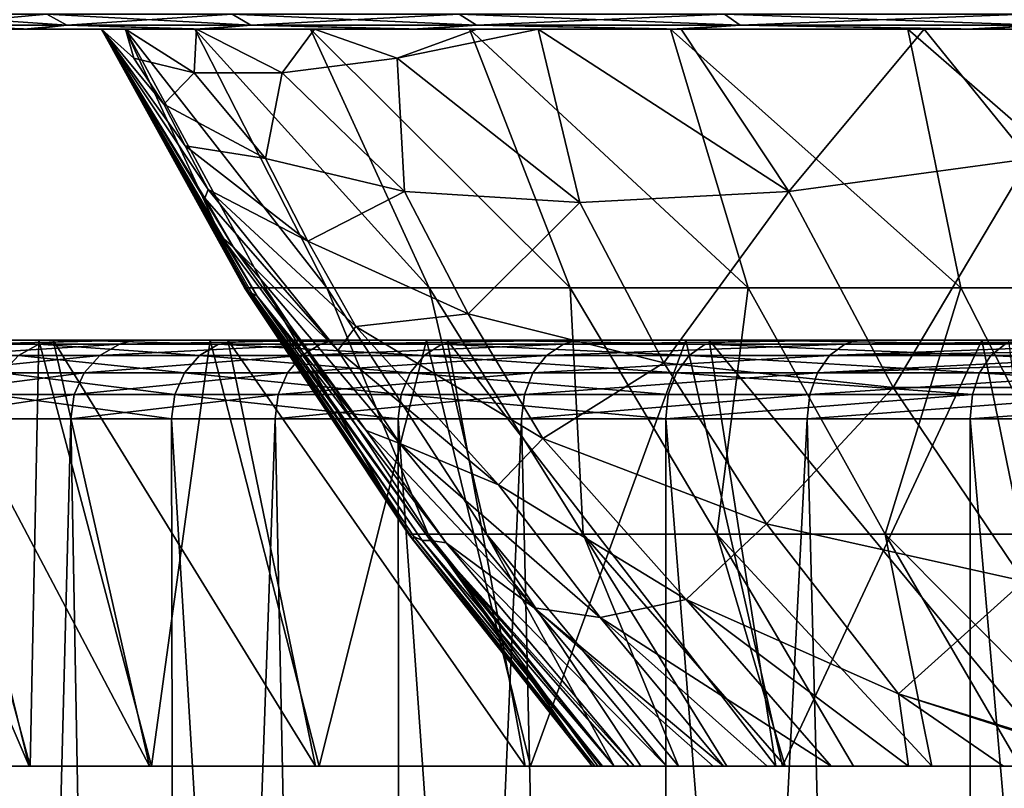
# Model space of a CAD drawing. Header units: metres. Extents: x -136 to 36, y -255 to -20.
# Tile 41 of 60: x -21.1 to -14.78, y -60.38 to -55.44. Entities that reach past the tile are written whole.
import ezdxf

# ---------------------------------------------------------------- set-up
doc = ezdxf.new("R2010")
doc.units = ezdxf.units.M
doc.layers.add('solid_11422034', color=7, linetype='CONTINUOUS')

msp = doc.modelspace()

# ---------------------------------------------------------------- linework, layer by layer
at = {"layer": 'solid_11422034'}
for points in [[(-20.929836, -55.404415, -9.02825), (-21.702782, -55.475529, -6.497386), (-21.836432, -55.404415, -6.537398)], [(-21.836432, -55.404415, 6.537398), (-21.702782, -55.475529, 6.497386), (-20.801735, -55.475529, 8.972993)], [(-21.836432, -55.404415, 6.537398), (-20.801735, -55.475529, 8.972993), (-20.929836, -55.404415, 9.02825)], [(-20.929836, -55.404415, -9.02825), (-20.801735, -55.475529, -8.972993), (-21.702782, -55.475529, -6.497386)], [(-19.7402, -55.404415, -11.39701), (-20.801735, -55.475529, -8.972993), (-20.929836, -55.404415, -9.02825)], [(-20.929836, -55.404415, 9.02825), (-20.801735, -55.475529, 8.972993), (-19.619379, -55.475529, 11.327254)], [(-20.929836, -55.404415, 9.02825), (-19.619379, -55.475529, 11.327254), (-19.7402, -55.404415, 11.39701)], [(-19.7402, -55.404415, -11.39701), (-19.619379, -55.475529, -11.327254), (-20.801735, -55.475529, -8.972993)], [(-18.283611, -55.404415, -13.611645), (-19.619379, -55.475529, -11.327254), (-19.7402, -55.404415, -11.39701)], [(-19.7402, -55.404415, 11.39701), (-19.619379, -55.475529, 11.327254), (-18.171707, -55.475529, 13.528335)], [(-19.7402, -55.404415, 11.39701), (-18.171707, -55.475529, 13.528335), (-18.283611, -55.404415, 13.611645)], [(-18.283611, -55.404415, -13.611645), (-18.171707, -55.475529, -13.528335), (-19.619379, -55.475529, -11.327254)], [(-16.579769, -55.404415, -15.642205), (-18.171707, -55.475529, -13.528335), (-18.283611, -55.404415, -13.611645)], [(-18.283611, -55.404415, 13.611645), (-18.171707, -55.475529, 13.528335), (-16.478292, -55.475529, 15.546467)], [(-18.283611, -55.404415, 13.611645), (-16.478292, -55.475529, 15.546467), (-16.579769, -55.404415, 15.642205)], [(-16.579769, -55.404415, -15.642205), (-16.478292, -55.475529, -15.546467), (-18.171707, -55.475529, -13.528335)], [(-14.651713, -55.404415, -17.461231), (-16.478292, -55.475529, -15.546467), (-16.579769, -55.404415, -15.642205)], [(-16.579769, -55.404415, 15.642205), (-16.478292, -55.475529, 15.546467), (-14.562037, -55.475529, 17.354361)], [(-16.579769, -55.404415, 15.642205), (-14.562037, -55.475529, 17.354361), (-14.651713, -55.404415, 17.461231)], [(-14.651713, -55.404415, -17.461231), (-14.562037, -55.475529, -17.354361), (-16.478292, -55.475529, -15.546467)], [(-21.077528, -55.5, -7.872716), (-21.872227, -55.5, -5.275453), (-21.702782, -55.475529, -6.497386)], [(-21.077528, -55.5, -7.872716), (-21.834471, -55.5, 5.430243), (-21.872227, -55.5, -5.275453)], [(-21.834471, -55.5, 5.430243), (-21.024879, -55.5, 8.012278), (-21.702782, -55.475529, 6.497386)], [(-21.077528, -55.5, -7.872716), (-21.024879, -55.5, 8.012278), (-21.834471, -55.5, 5.430243)], [(-21.077528, -55.5, -7.872716), (-21.702782, -55.475529, -6.497386), (-20.801735, -55.475529, -8.972993)], [(-21.024879, -55.5, 8.012278), (-20.801735, -55.475529, 8.972993), (-21.702782, -55.475529, 6.497386)], [(-19.976477, -55.5, -10.350932), (-21.077528, -55.5, -7.872716), (-20.801735, -55.475529, -8.972993)], [(-20.579073, -55.5), (-21.024879, -55.5, 8.012278), (-21.077528, -55.5, -7.872716)], [(-20.579073, -55.5), (-21.077528, -55.5, -7.872716), (-19.976477, -55.5, -10.350932)], [(-21.024879, -55.5, 8.012278), (-19.912868, -55.5, 10.473245), (-20.801735, -55.475529, 8.972993)], [(-19.968769, -55.5, 4.97274), (-19.912868, -55.5, 10.473245), (-21.024879, -55.5, 8.012278)], [(-20.424582, -55.5, 2.514054), (-21.024879, -55.5, 8.012278), (-20.579073, -55.5)], [(-20.424582, -55.5, 2.514054), (-19.968769, -55.5, 4.97274), (-21.024879, -55.5, 8.012278)], [(-19.976477, -55.5, -10.350932), (-20.801735, -55.475529, -8.972993), (-19.619379, -55.475529, -11.327254)], [(-19.912868, -55.5, 10.473245), (-19.619379, -55.475529, 11.327254), (-20.801735, -55.475529, 8.972993)], [(-20.427151, -55.5, -2.491962), (-20.579073, -55.5), (-19.976477, -55.5, -10.350932)], [(-19.661806, -57.162304), (-20.579073, -55.5), (-20.427151, -55.5, -2.491962)], [(-20.371866, -55.686626, 2.148636), (-20.424582, -55.5, 2.514054), (-20.579073, -55.5)], [(-19.648335, -57.182198, 0.233112), (-20.579073, -55.5), (-19.661806, -57.162304)], [(-19.894205, -56.530579, 2.342183), (-20.579073, -55.5), (-19.914946, -56.586826, 1.839983)], [(-19.733898, -56.898586, 1.839727), (-19.914946, -56.586826, 1.839983), (-20.579073, -55.5)], [(-20.043005, -56.250771, 2.406154), (-20.579073, -55.5), (-19.894205, -56.530579, 2.342183)], [(-19.809183, -56.836121, 1.364403), (-19.733898, -56.898586, 1.839727), (-20.579073, -55.5)], [(-19.580765, -57.216938, 1.368669), (-19.809183, -56.836121, 1.364403), (-20.579073, -55.5)], [(-19.613375, -57.198009, 1.024048), (-19.580765, -57.216938, 1.368669), (-20.579073, -55.5)], [(-19.629866, -57.192204, 0.735129), (-19.613375, -57.198009, 1.024048), (-20.579073, -55.5)], [(-19.648769, -57.174446, 0.471682), (-19.629866, -57.192204, 0.735129), (-20.579073, -55.5)], [(-19.648335, -57.182198, 0.233112), (-19.648769, -57.174446, 0.471682), (-20.579073, -55.5)], [(-20.178473, -55.982887, 2.484842), (-20.579073, -55.5), (-20.043005, -56.250771, 2.406154)], [(-20.371866, -55.686626, 2.148636), (-20.579073, -55.5), (-20.178473, -55.982887, 2.484842)], [(-19.980534, -55.5, -4.925557), (-20.427151, -55.5, -2.491962), (-19.976477, -55.5, -10.350932)], [(-19.131819, -57.162304, -4.534325), (-20.427151, -55.5, -2.491962), (-19.980534, -55.5, -4.925557)], [(-19.52886, -57.162304, -2.282596), (-20.427151, -55.5, -2.491962), (-19.131819, -57.162304, -4.534325)], [(-19.661806, -57.162304), (-20.427151, -55.5, -2.491962), (-19.52886, -57.162304, -2.282596)], [(-19.983877, -55.780449, 4.278204), (-19.968769, -55.5, 4.97274), (-20.424582, -55.5, 2.514054)], [(-19.983877, -55.780449, 4.278204), (-20.424582, -55.5, 2.514054), (-20.371866, -55.686626, 2.148636)], [(-19.41855, -55.780632, 6.369807), (-19.968769, -55.5, 4.97274), (-19.983877, -55.780449, 4.278204)], [(-19.236591, -55.5, -7.308849), (-19.980534, -55.5, -4.925557), (-19.976477, -55.5, -10.350932)], [(-18.476053, -57.162304, -6.724734), (-19.980534, -55.5, -4.925557), (-19.236591, -55.5, -7.308849)], [(-19.131819, -57.162304, -4.534325), (-19.980534, -55.5, -4.925557), (-18.476053, -57.162304, -6.724734)], [(-18.585251, -55.5, -12.682071), (-19.976477, -55.5, -10.350932), (-19.619379, -55.475529, -11.327254)], [(-19.236591, -55.5, -7.308849), (-19.976477, -55.5, -10.350932), (-18.585251, -55.5, -12.682071)], [(-19.968769, -55.5, 4.97274), (-19.211935, -55.5, 7.375055), (-19.912868, -55.5, 10.473245)], [(-19.41855, -55.780632, 6.369807), (-19.211935, -55.5, 7.375055), (-19.968769, -55.5, 4.97274)], [(-19.912868, -55.5, 10.473245), (-18.513052, -55.5, 12.787144), (-19.619379, -55.475529, 11.327254)], [(-19.211935, -55.5, 7.375055), (-18.513052, -55.5, 12.787144), (-19.912868, -55.5, 10.473245)], [(-18.585251, -55.5, -12.682071), (-19.619379, -55.475529, -11.327254), (-18.171707, -55.475529, -13.528335)], [(-18.513052, -55.5, 12.787144), (-18.171707, -55.475529, 13.528335), (-19.619379, -55.475529, 11.327254)], [(-18.680901, -55.687176, 8.404884), (-19.211935, -55.5, 7.375055), (-19.41855, -55.780632, 6.369807)], [(-18.216019, -55.5, -9.572945), (-19.236591, -55.5, -7.308849), (-18.585251, -55.5, -12.682071)], [(-17.570431, -57.162304, -8.824203), (-19.236591, -55.5, -7.308849), (-18.216019, -55.5, -9.572945)], [(-18.476053, -57.162304, -6.724734), (-19.236591, -55.5, -7.308849), (-17.570431, -57.162304, -8.824203)], [(-19.211935, -55.5, 7.375055), (-18.169781, -55.5, 9.660187), (-18.513052, -55.5, 12.787144)], [(-18.680901, -55.687176, 8.404884), (-18.169781, -55.5, 9.660187), (-19.211935, -55.5, 7.375055)], [(-18.680901, -55.687176, 8.404884), (-17.775484, -55.5, 10.368089), (-18.169781, -55.5, 9.660187)], [(-18.680901, -55.687176, 8.404884), (-17.508793, -56.614761, 9.633141), (-17.775484, -55.5, 10.368089)], [(-16.919704, -55.5, -14.829908), (-18.585251, -55.5, -12.682071), (-18.171707, -55.475529, -13.528335)], [(-18.216019, -55.5, -9.572945), (-18.585251, -55.5, -12.682071), (-16.919704, -55.5, -14.829908)], [(-18.513052, -55.5, 12.787144), (-16.839775, -55.5, 14.920871), (-18.171707, -55.475529, 13.528335)], [(-16.858263, -55.5, 11.802545), (-16.839775, -55.5, 14.920871), (-18.513052, -55.5, 12.787144)], [(-17.775484, -55.5, 10.368089), (-16.858263, -55.5, 11.802545), (-18.513052, -55.5, 12.787144)], [(-18.169781, -55.5, 9.660187), (-17.775484, -55.5, 10.368089), (-18.513052, -55.5, 12.787144)], [(-16.926245, -55.5, -11.703994), (-18.216019, -55.5, -9.572945), (-16.919704, -55.5, -14.829908)], [(-16.427198, -57.162304, -10.804339), (-18.216019, -55.5, -9.572945), (-16.926245, -55.5, -11.703994)], [(-17.570431, -57.162304, -8.824203), (-18.216019, -55.5, -9.572945), (-16.427198, -57.162304, -10.804339)], [(-16.919704, -55.5, -14.829908), (-18.171707, -55.475529, -13.528335), (-16.478292, -55.475529, -15.546467)], [(-16.839775, -55.5, 14.920871), (-16.478292, -55.475529, 15.546467), (-18.171707, -55.475529, 13.528335)], [(-16.166454, -56.544399, 11.815175), (-16.858263, -55.5, 11.802545), (-17.775484, -55.5, 10.368089)], [(-16.166454, -56.544399, 11.815175), (-17.775484, -55.5, 10.368089), (-17.508793, -56.614761, 9.633141)], [(-15.402039, -55.5, -13.648425), (-16.926245, -55.5, -11.703994), (-16.919704, -55.5, -14.829908)], [(-15.061817, -57.162304, -12.638366), (-16.926245, -55.5, -11.703994), (-15.402039, -55.5, -13.648425)], [(-16.427198, -57.162304, -10.804339), (-16.926245, -55.5, -11.703994), (-15.061817, -57.162304, -12.638366)], [(-15.024179, -55.5, -16.74921), (-16.919704, -55.5, -14.829908), (-16.478292, -55.475529, -15.546467)], [(-15.402039, -55.5, -13.648425), (-16.919704, -55.5, -14.829908), (-15.024179, -55.5, -16.74921)], [(-16.858263, -55.5, 11.802545), (-15.297401, -55.5, 13.766207), (-16.839775, -55.5, 14.920871)], [(-16.166454, -56.544399, 11.815175), (-15.297401, -55.5, 13.766207), (-16.858263, -55.5, 11.802545)], [(-16.839775, -55.5, 14.920871), (-14.934361, -55.5, 16.829121), (-16.478292, -55.475529, 15.546467)], [(-15.297401, -55.5, 13.766207), (-14.934361, -55.5, 16.829121), (-16.839775, -55.5, 14.920871)], [(-15.024179, -55.5, -16.74921), (-16.478292, -55.475529, -15.546467), (-14.562037, -55.475529, -17.354361)], [(-14.934361, -55.5, 16.829121), (-14.562037, -55.475529, 17.354361), (-16.478292, -55.475529, 15.546467)], [(-14.623391, -56.333538, 13.850512), (-15.297401, -55.5, 13.766207), (-16.166454, -56.544399, 11.815175)], [(-13.654085, -55.5, -15.39667), (-15.402039, -55.5, -13.648425), (-15.024179, -55.5, -16.74921)], [(-13.49275, -57.162304, -14.301479), (-15.402039, -55.5, -13.648425), (-13.654085, -55.5, -15.39667)], [(-15.061817, -57.162304, -12.638366), (-15.402039, -55.5, -13.648425), (-13.49275, -57.162304, -14.301479)], [(-15.297401, -55.5, 13.766207), (-13.500566, -55.5, 15.529847), (-14.934361, -55.5, 16.829121)], [(-14.623391, -56.333538, 13.850512), (-13.500566, -55.5, 15.529847), (-15.297401, -55.5, 13.766207)], [(-12.912607, -55.5, -18.4261), (-15.024179, -55.5, -16.74921), (-14.562037, -55.475529, -17.354361)], [(-13.654085, -55.5, -15.39667), (-15.024179, -55.5, -16.74921), (-12.912607, -55.5, -18.4261)], [(-14.934361, -55.5, 16.829121), (-12.810145, -55.5, 18.497545), (-14.562037, -55.475529, 17.354361)], [(-13.500566, -55.5, 15.529847), (-12.810145, -55.5, 18.497545), (-14.934361, -55.5, 16.829121)], [(-19.983877, -55.780449, 4.278204), (-20.371866, -55.686626, 2.148636), (-20.178473, -55.982887, 2.484842)], [(-18.680901, -55.687176, 8.404884), (-19.41855, -55.780632, 6.369807), (-18.633743, -56.543751, 7.3315)], [(-18.680901, -55.687176, 8.404884), (-18.633743, -56.543751, 7.3315), (-17.508793, -56.614761, 9.633141)], [(-19.983877, -55.780449, 4.278204), (-20.178473, -55.982887, 2.484842), (-19.527334, -56.332253, 4.938831)], [(-19.41855, -55.780632, 6.369807), (-19.983877, -55.780449, 4.278204), (-19.527334, -56.332253, 4.938831)], [(-19.41855, -55.780632, 6.369807), (-19.527334, -56.332253, 4.938831), (-18.633743, -56.543751, 7.3315)], [(-19.527334, -56.332253, 4.938831), (-20.178473, -55.982887, 2.484842), (-20.043005, -56.250771, 2.406154)], [(-19.255337, -56.863178, 4.782103), (-20.043005, -56.250771, 2.406154), (-19.894205, -56.530579, 2.342183)], [(-19.527334, -56.332253, 4.938831), (-20.043005, -56.250771, 2.406154), (-19.255337, -56.863178, 4.782103)], [(-18.633743, -56.543751, 7.3315), (-19.527334, -56.332253, 4.938831), (-19.255337, -56.863178, 4.782103)], [(-14.623391, -56.333538, 13.850512), (-16.166454, -56.544399, 11.815175), (-15.4966, -57.802589, 11.4346)], [(-14.623391, -56.333538, 13.850512), (-15.4966, -57.802589, 11.4346), (-13.830894, -57.803345, 13.400821)], [(-19.894205, -56.530579, 2.342183), (-19.914946, -56.586826, 1.839983), (-19.062292, -57.566128, 3.662549)], [(-18.945448, -57.41124, 4.653298), (-19.894205, -56.530579, 2.342183), (-19.062292, -57.566128, 3.662549)], [(-19.255337, -56.863178, 4.782103), (-19.894205, -56.530579, 2.342183), (-18.945448, -57.41124, 4.653298)], [(-18.633743, -56.543751, 7.3315), (-19.255337, -56.863178, 4.782103), (-18.225952, -57.329536, 7.098022)], [(-17.508793, -56.614761, 9.633141), (-18.633743, -56.543751, 7.3315), (-18.225952, -57.329536, 7.098022)], [(-16.166454, -56.544399, 11.815175), (-17.508793, -56.614761, 9.633141), (-16.967775, -57.64399, 9.324839)], [(-16.166454, -56.544399, 11.815175), (-16.967775, -57.64399, 9.324839), (-15.4966, -57.802589, 11.4346)], [(-19.733898, -56.898586, 1.839727), (-19.062292, -57.566128, 3.662549), (-19.914946, -56.586826, 1.839983)], [(-17.508793, -56.614761, 9.633141), (-18.225952, -57.329536, 7.098022), (-16.967775, -57.64399, 9.324839)], [(-19.809183, -56.836121, 1.364403), (-18.880539, -58.079216, 2.717871), (-19.733898, -56.898586, 1.839727)], [(-19.580765, -57.216938, 1.368669), (-18.880539, -58.079216, 2.717871), (-19.809183, -56.836121, 1.364403)], [(-18.225952, -57.329536, 7.098022), (-19.255337, -56.863178, 4.782103), (-18.945448, -57.41124, 4.653298)], [(-19.733898, -56.898586, 1.839727), (-18.662848, -58.163597, 3.658397), (-19.062292, -57.566128, 3.662549)], [(-18.880539, -58.079216, 2.717871), (-18.662848, -58.163597, 3.658397), (-19.733898, -56.898586, 1.839727)], [(-19.661806, -57.162304), (-19.52886, -57.162304, -2.282596), (-18.608328, -58.746365)], [(-19.648335, -57.182198, 0.233112), (-19.661806, -57.162304), (-18.608328, -58.746365)], [(-19.648769, -57.174446, 0.471682), (-18.573917, -58.761009, 0.939895), (-19.629866, -57.192204, 0.735129)], [(-18.578297, -58.779652, 0.464572), (-18.573917, -58.761009, 0.939895), (-19.648769, -57.174446, 0.471682)], [(-19.648335, -57.182198, 0.233112), (-18.578297, -58.779652, 0.464572), (-19.648769, -57.174446, 0.471682)], [(-19.648335, -57.182198, 0.233112), (-18.608328, -58.746365), (-18.578297, -58.779652, 0.464572)], [(-19.629866, -57.192204, 0.735129), (-18.520914, -58.787048, 1.464276), (-19.613375, -57.198009, 1.024048)], [(-18.573917, -58.761009, 0.939895), (-18.520914, -58.787048, 1.464276), (-19.629866, -57.192204, 0.735129)], [(-19.613375, -57.198009, 1.024048), (-18.467318, -58.785954, 2.038678), (-19.580765, -57.216938, 1.368669)], [(-18.520914, -58.787048, 1.464276), (-18.467318, -58.785954, 2.038678), (-19.613375, -57.198009, 1.024048)], [(-19.52886, -57.162304, -2.282596), (-18.482506, -58.746365, -2.160295), (-18.608328, -58.746365)], [(-19.52886, -57.162304, -2.282596), (-19.131819, -57.162304, -4.534325), (-18.482506, -58.746365, -2.160295)], [(-19.131819, -57.162304, -4.534325), (-18.106739, -58.746365, -4.291376), (-18.482506, -58.746365, -2.160295)], [(-19.131819, -57.162304, -4.534325), (-18.476053, -57.162304, -6.724734), (-18.106739, -58.746365, -4.291376)], [(-18.476053, -57.162304, -6.724734), (-17.486109, -58.746365, -6.364423), (-18.106739, -58.746365, -4.291376)], [(-18.476053, -57.162304, -6.724734), (-17.570431, -57.162304, -8.824203), (-17.486109, -58.746365, -6.364423)], [(-17.570431, -57.162304, -8.824203), (-16.629009, -58.746365, -8.351402), (-17.486109, -58.746365, -6.364423)], [(-17.570431, -57.162304, -8.824203), (-16.427198, -57.162304, -10.804339), (-16.629009, -58.746365, -8.351402)], [(-16.427198, -57.162304, -10.804339), (-15.547031, -58.746365, -10.225444), (-16.629009, -58.746365, -8.351402)], [(-16.427198, -57.162304, -10.804339), (-15.061817, -57.162304, -12.638366), (-15.547031, -58.746365, -10.225444)], [(-15.061817, -57.162304, -12.638366), (-14.254807, -58.746365, -11.961203), (-15.547031, -58.746365, -10.225444)], [(-15.061817, -57.162304, -12.638366), (-13.49275, -57.162304, -14.301479), (-14.254807, -58.746365, -11.961203)], [(-19.580765, -57.216938, 1.368669), (-18.367115, -58.802032, 2.722285), (-18.880539, -58.079216, 2.717871)], [(-18.467318, -58.785954, 2.038678), (-18.367115, -58.802032, 2.722285), (-19.580765, -57.216938, 1.368669)], [(-18.225952, -57.329536, 7.098022), (-18.945448, -57.41124, 4.653298), (-17.745388, -58.130302, 6.90269)], [(-16.967775, -57.64399, 9.324839), (-18.225952, -57.329536, 7.098022), (-17.745388, -58.130302, 6.90269)], [(-18.945448, -57.41124, 4.653298), (-19.062292, -57.566128, 3.662549), (-18.029186, -58.428638, 5.450442)], [(-17.745388, -58.130302, 6.90269), (-18.945448, -57.41124, 4.653298), (-18.029186, -58.428638, 5.450442)], [(-22.219334, -57.5, -2.83051), (-21.510468, -60.236507, -2.59266), (-21.044542, -60.236507, -5.153471)], [(-21.715567, -57.5, -5.494176), (-22.219334, -57.5, -2.83051), (-21.044542, -60.236507, -5.153471)], [(-21.843895, -57.524742, 5.992501), (-20.982609, -57.524742, 8.532052), (-21.653215, -57.5, 6.097993)], [(-21.112383, -57.596615, 8.584821), (-20.982609, -57.524742, 8.532052), (-21.843895, -57.524742, 5.992501)], [(-21.775373, -57.5, 5.250561), (-21.037146, -60.236507, 5.182963), (-21.507559, -60.236507, 2.616994)], [(-21.775373, -57.5, 5.250561), (-20.981388, -57.5, 7.844493), (-21.037146, -60.236507, 5.182963)], [(-21.653215, -57.5, 6.097993), (-20.981388, -57.5, 7.844493), (-21.775373, -57.5, 5.250561)], [(-21.715567, -57.5, -5.494176), (-21.044542, -60.236507, -5.153471), (-20.271418, -60.236507, -7.649209)], [(-20.890295, -57.5, -8.081844), (-21.715567, -57.5, -5.494176), (-20.271418, -60.236507, -7.649209)], [(-21.358957, -57.5, -7.060578), (-21.715567, -57.5, -5.494176), (-20.890295, -57.5, -8.081844)], [(-21.653215, -57.5, 6.097993), (-20.775066, -57.5, 8.627012), (-20.981388, -57.5, 7.844493)], [(-20.982609, -57.524742, 8.532052), (-20.775066, -57.5, 8.627012), (-21.653215, -57.5, 6.097993)], [(-21.601254, -57.596615, -7.267578), (-21.468475, -57.524742, -7.222906), (-20.464409, -57.524742, -9.709466)], [(-21.601254, -57.596615, -7.267578), (-20.464409, -57.524742, -9.709466), (-20.590979, -57.596615, -9.769517)], [(-21.468475, -57.524742, -7.222906), (-21.358957, -57.5, -7.060578), (-20.365206, -57.5, -9.552883)], [(-20.464409, -57.524742, -9.709466), (-21.468475, -57.524742, -7.222906), (-20.365206, -57.5, -9.552883)], [(-20.365206, -57.5, -9.552883), (-21.358957, -57.5, -7.060578), (-20.890295, -57.5, -8.081844)], [(-19.94986, -57.596615, 11.019753), (-20.982609, -57.524742, 8.532052), (-21.112383, -57.596615, 8.584821)], [(-20.981388, -57.5, 7.844493), (-20.257195, -60.236507, 7.686767), (-21.037146, -60.236507, 5.182963)], [(-20.982609, -57.524742, 8.532052), (-19.827232, -57.524742, 10.952017), (-20.775066, -57.5, 8.627012)], [(-19.94986, -57.596615, 11.019753), (-19.827232, -57.524742, 10.952017), (-20.982609, -57.524742, 8.532052)], [(-20.981388, -57.5, 7.844493), (-19.881134, -57.5, 10.318041), (-20.257195, -60.236507, 7.686767)], [(-20.775066, -57.5, 8.627012), (-19.881134, -57.5, 10.318041), (-20.981388, -57.5, 7.844493)], [(-20.890295, -57.5, -8.081844), (-20.271418, -60.236507, -7.649209), (-19.205164, -60.236507, -10.028611)], [(-19.769112, -57.5, -10.533077), (-20.890295, -57.5, -8.081844), (-19.205164, -60.236507, -10.028611)], [(-20.365206, -57.5, -9.552883), (-20.890295, -57.5, -8.081844), (-19.769112, -57.5, -10.533077)], [(-20.775066, -57.5, 8.627012), (-19.606672, -57.5, 11.027371), (-19.881134, -57.5, 10.318041)], [(-19.827232, -57.524742, 10.952017), (-19.606672, -57.5, 11.027371), (-20.775066, -57.5, 8.627012)], [(-20.590979, -57.596615, -9.769517), (-20.464409, -57.524742, -9.709466), (-19.173515, -57.524742, -12.059938)], [(-20.590979, -57.596615, -9.769517), (-19.173515, -57.524742, -12.059938), (-19.292099, -57.596615, -12.134527)], [(-20.464409, -57.524742, -9.709466), (-20.365206, -57.5, -9.552883), (-19.082577, -57.5, -11.911837)], [(-19.173515, -57.524742, -12.059938), (-20.464409, -57.524742, -9.709466), (-19.082577, -57.5, -11.911837)], [(-19.082577, -57.5, -11.911837), (-20.365206, -57.5, -9.552883), (-19.769112, -57.5, -10.533077)], [(-19.881134, -57.5, 10.318041), (-19.18137, -60.236507, 10.073593), (-20.257195, -60.236507, 7.686767)], [(-18.507719, -57.596615, 13.300233), (-19.827232, -57.524742, 10.952017), (-19.94986, -57.596615, 11.019753)], [(-19.881134, -57.5, 10.318041), (-18.492247, -57.5, 12.640665), (-19.18137, -60.236507, 10.073593)], [(-19.606672, -57.5, 11.027371), (-18.492247, -57.5, 12.640665), (-19.881134, -57.5, 10.318041)], [(-19.827232, -57.524742, 10.952017), (-18.393955, -57.524742, 13.218479), (-19.606672, -57.5, 11.027371)], [(-18.507719, -57.596615, 13.300233), (-18.393955, -57.524742, 13.218479), (-19.827232, -57.524742, 10.952017)], [(-19.769112, -57.5, -10.533077), (-19.205164, -60.236507, -10.028611), (-17.860035, -60.236507, -12.266307)], [(-18.360109, -57.5, -12.832342), (-19.769112, -57.5, -10.533077), (-17.860035, -60.236507, -12.266307)], [(-19.082577, -57.5, -11.911837), (-19.769112, -57.5, -10.533077), (-18.360109, -57.5, -12.832342)], [(-19.606672, -57.5, 11.027371), (-18.156626, -57.5, 13.281013), (-18.492247, -57.5, 12.640665)], [(-18.393955, -57.524742, 13.218479), (-18.156626, -57.5, 13.281013), (-19.606672, -57.5, 11.027371)], [(-19.292099, -57.596615, -12.134527), (-19.173515, -57.524742, -12.059938), (-17.613884, -57.524742, -14.241379)], [(-19.292099, -57.596615, -12.134527), (-17.613884, -57.524742, -14.241379), (-17.722824, -57.596615, -14.329459)], [(-18.492247, -57.5, 12.640665), (-17.825703, -60.236507, 12.31624), (-19.18137, -60.236507, 10.073593)], [(-19.173515, -57.524742, -12.059938), (-19.082577, -57.5, -11.911837), (-17.520956, -57.5, -14.108426)], [(-17.613884, -57.524742, -14.241379), (-19.173515, -57.524742, -12.059938), (-17.520956, -57.5, -14.108426)], [(-17.520956, -57.5, -14.108426), (-19.082577, -57.5, -11.911837), (-18.360109, -57.5, -12.832342)], [(-16.806175, -57.596615, 15.394297), (-18.393955, -57.524742, 13.218479), (-18.507719, -57.596615, 13.300233)], [(-18.492247, -57.5, 12.640665), (-16.826944, -57.5, 14.784585), (-17.825703, -60.236507, 12.31624)], [(-18.156626, -57.5, 13.281013), (-16.826944, -57.5, 14.784585), (-18.492247, -57.5, 12.640665)], [(-18.393955, -57.524742, 13.218479), (-16.702869, -57.524742, 15.29967), (-18.156626, -57.5, 13.281013)], [(-16.806175, -57.596615, 15.394297), (-16.702869, -57.524742, 15.29967), (-18.393955, -57.524742, 13.218479)], [(-18.360109, -57.5, -12.832342), (-17.860035, -60.236507, -12.266307), (-16.250134, -60.236507, -14.329885)], [(-16.677698, -57.5, -14.952149), (-18.360109, -57.5, -12.832342), (-16.250134, -60.236507, -14.329885)], [(-17.520956, -57.5, -14.108426), (-18.360109, -57.5, -12.832342), (-16.677698, -57.5, -14.952149)], [(-18.156626, -57.5, 13.281013), (-16.450298, -57.5, 15.342513), (-16.826944, -57.5, 14.784585)], [(-16.702869, -57.524742, 15.29967), (-16.450298, -57.5, 15.342513), (-18.156626, -57.5, 13.281013)], [(-16.826944, -57.5, 14.784585), (-16.206125, -60.236507, 14.379388), (-17.825703, -60.236507, 12.31624)], [(-17.722824, -57.596615, -14.329459), (-17.613884, -57.524742, -14.241379), (-15.807378, -57.524742, -16.223211)], [(-17.722824, -57.596615, -14.329459), (-15.807378, -57.524742, -16.223211), (-15.905144, -57.596615, -16.323549)], [(-17.613884, -57.524742, -14.241379), (-17.520956, -57.5, -14.108426), (-15.721891, -57.5, -16.089033)], [(-15.807378, -57.524742, -16.223211), (-17.613884, -57.524742, -14.241379), (-15.721891, -57.5, -16.089033)], [(-15.721891, -57.5, -16.089033), (-17.520956, -57.5, -14.108426), (-16.677698, -57.5, -14.952149)], [(-16.826944, -57.5, 14.784585), (-14.926003, -57.5, 16.702349), (-16.206125, -60.236507, 14.379388)], [(-16.450298, -57.5, 15.342513), (-14.926003, -57.5, 16.702349), (-16.826944, -57.5, 14.784585)], [(-14.869075, -57.596615, 17.272593), (-16.702869, -57.524742, 15.29967), (-16.806175, -57.596615, 15.394297)], [(-16.702869, -57.524742, 15.29967), (-14.777678, -57.524742, 17.166422), (-16.450298, -57.5, 15.342513)], [(-14.869075, -57.596615, 17.272593), (-14.777678, -57.524742, 17.166422), (-16.702869, -57.524742, 15.29967)], [(-16.677698, -57.5, -14.952149), (-16.250134, -60.236507, -14.329885), (-14.414905, -60.236507, -16.175993)], [(-14.752706, -57.5, -16.855328), (-16.677698, -57.5, -14.952149), (-14.414905, -60.236507, -16.175993)], [(-15.721891, -57.5, -16.089033), (-16.677698, -57.5, -14.952149), (-14.752706, -57.5, -16.855328)], [(-16.450298, -57.5, 15.342513), (-14.514666, -57.5, 17.186373), (-14.926003, -57.5, 16.702349)], [(-14.777678, -57.524742, 17.166422), (-14.514666, -57.5, 17.186373), (-16.450298, -57.5, 15.342513)], [(-14.926003, -57.5, 16.702349), (-14.36532, -60.236507, 16.220268), (-16.206125, -60.236507, 14.379388)], [(-15.905144, -57.596615, -16.323549), (-13.761456, -57.516132, -17.954361), (-13.833743, -57.564034, -18.048672)], [(-15.905144, -57.596615, -16.323549), (-15.807378, -57.524742, -16.223211), (-13.761456, -57.516132, -17.954361)], [(-15.807378, -57.524742, -16.223211), (-13.68498, -57.5, -17.854219), (-13.761456, -57.516132, -17.954361)], [(-15.807378, -57.524742, -16.223211), (-15.721891, -57.5, -16.089033), (-13.68498, -57.5, -17.854219)], [(-15.721891, -57.5, -16.089033), (-14.752706, -57.5, -16.855328), (-13.68498, -57.5, -17.854219)], [(-14.926003, -57.5, 16.702349), (-12.802284, -57.5, 18.381113), (-14.36532, -60.236507, 16.220268)], [(-14.514666, -57.5, 17.186373), (-12.802284, -57.5, 18.381113), (-14.926003, -57.5, 16.702349)], [(-12.72357, -57.596615, 18.908798), (-14.777678, -57.524742, 17.166422), (-14.869075, -57.596615, 17.272593)], [(-18.662848, -58.163597, 3.658397), (-18.029186, -58.428638, 5.450442), (-19.062292, -57.566128, 3.662549)], [(-15.905144, -57.596615, -16.323549), (-13.833743, -57.564034, -18.048672), (-13.86455, -57.59663, -18.088865)], [(-20.590979, -57.596615, -9.769517), (-20.691078, -57.708485, -9.817011), (-21.706264, -57.708485, -7.302908)], [(-21.601254, -57.596615, -7.267578), (-20.590979, -57.596615, -9.769517), (-21.706264, -57.708485, -7.302908)], [(-21.112383, -57.596615, 8.584821), (-21.215017, -57.708485, 8.626555), (-20.046843, -57.708485, 11.073324)], [(-19.94986, -57.596615, 11.019753), (-21.112383, -57.596615, 8.584821), (-20.046843, -57.708485, 11.073324)], [(-19.292099, -57.596615, -12.134527), (-19.385885, -57.708485, -12.193517), (-20.691078, -57.708485, -9.817011)], [(-20.590979, -57.596615, -9.769517), (-19.292099, -57.596615, -12.134527), (-20.691078, -57.708485, -9.817011)], [(-19.94986, -57.596615, 11.019753), (-20.046843, -57.708485, 11.073324), (-18.597692, -57.708485, 13.36489)], [(-18.507719, -57.596615, 13.300233), (-19.94986, -57.596615, 11.019753), (-18.597692, -57.708485, 13.36489)], [(-17.722824, -57.596615, -14.329459), (-17.808981, -57.708485, -14.399119), (-19.385885, -57.708485, -12.193517)], [(-19.292099, -57.596615, -12.134527), (-17.722824, -57.596615, -14.329459), (-19.385885, -57.708485, -12.193517)], [(-18.507719, -57.596615, 13.300233), (-18.597692, -57.708485, 13.36489), (-16.887875, -57.708485, 15.469133)], [(-16.806175, -57.596615, 15.394297), (-18.507719, -57.596615, 13.300233), (-16.887875, -57.708485, 15.469133)], [(-15.905144, -57.596615, -16.323549), (-15.982465, -57.708485, -16.402905), (-17.808981, -57.708485, -14.399119)], [(-17.722824, -57.596615, -14.329459), (-15.905144, -57.596615, -16.323549), (-17.808981, -57.708485, -14.399119)], [(-16.967775, -57.64399, 9.324839), (-17.745388, -58.130302, 6.90269), (-16.309944, -58.67823, 9.06052)], [(-15.4966, -57.802589, 11.4346), (-16.967775, -57.64399, 9.324839), (-16.309944, -58.67823, 9.06052)], [(-16.806175, -57.596615, 15.394297), (-16.887875, -57.708485, 15.469133), (-14.941359, -57.708485, 17.356562)], [(-14.869075, -57.596615, 17.272593), (-16.806175, -57.596615, 15.394297), (-14.941359, -57.708485, 17.356562)], [(-15.905144, -57.596615, -16.323549), (-13.86455, -57.59663, -18.088865), (-15.982465, -57.708485, -16.402905)], [(-15.982465, -57.708485, -16.402905), (-13.86455, -57.59663, -18.088865), (-13.896619, -57.64114, -18.130705)], [(-15.982465, -57.708485, -16.402905), (-13.896619, -57.64114, -18.130705), (-13.931868, -57.708324, -18.176693)], [(-14.869075, -57.596615, 17.272593), (-14.941359, -57.708485, 17.356562), (-12.785423, -57.708485, 19.000721)], [(-12.72357, -57.596615, 18.908798), (-14.869075, -57.596615, 17.272593), (-12.785423, -57.708485, 19.000721)], [(-20.691078, -57.708485, -9.817011), (-20.754784, -57.849266, -9.847236), (-21.773096, -57.849266, -7.325393)], [(-21.706264, -57.708485, -7.302908), (-20.691078, -57.708485, -9.817011), (-21.773096, -57.849266, -7.325393)], [(-21.215017, -57.708485, 8.626555), (-21.280336, -57.849266, 8.653115), (-20.108564, -57.849266, 11.107418)], [(-20.046843, -57.708485, 11.073324), (-21.215017, -57.708485, 8.626555), (-20.108564, -57.849266, 11.107418)], [(-19.385885, -57.708485, -12.193517), (-19.445574, -57.849266, -12.23106), (-20.754784, -57.849266, -9.847236)], [(-20.691078, -57.708485, -9.817011), (-19.385885, -57.708485, -12.193517), (-20.754784, -57.849266, -9.847236)], [(-20.046843, -57.708485, 11.073324), (-20.108564, -57.849266, 11.107418), (-18.654953, -57.849266, 13.406039)], [(-18.597692, -57.708485, 13.36489), (-20.046843, -57.708485, 11.073324), (-18.654953, -57.849266, 13.406039)], [(-17.808981, -57.708485, -14.399119), (-17.863813, -57.849266, -14.443453), (-19.445574, -57.849266, -12.23106)], [(-19.385885, -57.708485, -12.193517), (-17.808981, -57.708485, -14.399119), (-19.445574, -57.849266, -12.23106)], [(-18.597692, -57.708485, 13.36489), (-18.654953, -57.849266, 13.406039), (-16.939871, -57.849266, 15.516762)], [(-16.887875, -57.708485, 15.469133), (-18.597692, -57.708485, 13.36489), (-16.939871, -57.849266, 15.516762)], [(-15.982465, -57.708485, -16.402905), (-16.031673, -57.849266, -16.453407), (-17.863813, -57.849266, -14.443453)], [(-17.808981, -57.708485, -14.399119), (-15.982465, -57.708485, -16.402905), (-17.863813, -57.849266, -14.443453)], [(-16.887875, -57.708485, 15.469133), (-16.939871, -57.849266, 15.516762), (-14.987362, -57.849266, 17.410002)], [(-14.941359, -57.708485, 17.356562), (-16.887875, -57.708485, 15.469133), (-14.987362, -57.849266, 17.410002)], [(-15.982465, -57.708485, -16.402905), (-13.931868, -57.708324, -18.176693), (-16.031673, -57.849266, -16.453407)], [(-16.031673, -57.849266, -16.453407), (-13.931868, -57.708324, -18.176693), (-13.974549, -57.847797, -18.232378)], [(-14.941359, -57.708485, 17.356562), (-14.987362, -57.849266, 17.410002), (-12.824789, -57.849266, 19.059221)], [(-12.785423, -57.708485, 19.000721), (-14.941359, -57.708485, 17.356562), (-12.824789, -57.849266, 19.059221)], [(-15.4966, -57.802589, 11.4346), (-16.309944, -58.67823, 9.06052), (-14.658155, -59.047756, 11.098166)], [(-13.830894, -57.803345, 13.400821), (-15.4966, -57.802589, 11.4346), (-14.658155, -59.047756, 11.098166)], [(-20.754784, -57.849266, -9.847236), (-20.775797, -58.004364, -9.857169), (-21.795139, -58.004364, -7.332766)], [(-21.773096, -57.849266, -7.325393), (-20.754784, -57.849266, -9.847236), (-21.795139, -58.004364, -7.332766)], [(-21.280336, -57.849266, 8.653115), (-21.301832, -58.004364, 8.661955), (-20.128862, -58.004364, 11.118744)], [(-20.108564, -57.849266, 11.107418), (-21.280336, -57.849266, 8.653115), (-20.128862, -58.004364, 11.118744)], [(-19.445574, -57.849266, -12.23106), (-19.465261, -58.004364, -12.243414), (-20.775797, -58.004364, -9.857169)], [(-20.754784, -57.849266, -9.847236), (-19.445574, -57.849266, -12.23106), (-20.775797, -58.004364, -9.857169)], [(-20.108564, -57.849266, 11.107418), (-20.128862, -58.004364, 11.118744), (-18.673763, -58.004364, 13.419691)], [(-18.654953, -57.849266, 13.406039), (-20.108564, -57.849266, 11.107418), (-18.673763, -58.004364, 13.419691)], [(-17.863813, -57.849266, -14.443453), (-17.881897, -58.004364, -14.458054), (-19.465261, -58.004364, -12.243414)], [(-19.445574, -57.849266, -12.23106), (-17.863813, -57.849266, -14.443453), (-19.465261, -58.004364, -12.243414)], [(-18.654953, -57.849266, 13.406039), (-18.673763, -58.004364, 13.419691), (-16.956932, -58.004364, 15.532547)], [(-16.939871, -57.849266, 15.516762), (-18.654953, -57.849266, 13.406039), (-16.956932, -58.004364, 15.532547)], [(-16.031673, -57.849266, -16.453407), (-16.047899, -58.004364, -16.470049), (-17.881897, -58.004364, -14.458054)], [(-17.863813, -57.849266, -14.443453), (-16.031673, -57.849266, -16.453407), (-17.881897, -58.004364, -14.458054)], [(-14.987362, -57.849266, 17.410002), (-16.956932, -58.004364, 15.532547), (-15.00243, -58.004364, 17.427698)], [(-14.987362, -57.849266, 17.410002), (-16.939871, -57.849266, 15.516762), (-16.956932, -58.004364, 15.532547)], [(-16.031673, -57.849266, -16.453407), (-13.974549, -57.847797, -18.232378), (-16.047899, -58.004364, -16.470049)], [(-16.047899, -58.004364, -16.470049), (-13.974549, -57.847797, -18.232378), (-13.988973, -58.004364, -18.251198)], [(-12.824789, -57.849266, 19.059221), (-15.00243, -58.004364, 17.427698), (-12.837653, -58.004364, 19.078579)], [(-12.824789, -57.849266, 19.059221), (-14.987362, -57.849266, 17.410002), (-15.00243, -58.004364, 17.427698)], [(-21.413635, -82.48822, -7.776412), (-21.795139, -58.004364, -7.332766), (-20.775797, -58.004364, -9.857169)], [(-20.328819, -82.514832, -10.283236), (-21.413635, -82.48822, -7.776412), (-20.775797, -58.004364, -9.857169)], [(-20.083769, -82.520485, 10.753871), (-20.128862, -58.004364, 11.118744), (-21.301832, -58.004364, 8.661955)], [(-21.228905, -82.49295, 8.267289), (-20.083769, -82.520485, 10.753871), (-21.301832, -58.004364, 8.661955)], [(-20.328819, -82.514832, -10.283236), (-20.775797, -58.004364, -9.857169), (-19.465261, -58.004364, -12.243414)], [(-18.953485, -82.546227, -12.639569), (-20.328819, -82.514832, -10.283236), (-19.465261, -58.004364, -12.243414)], [(-18.648203, -82.553055, 13.085685), (-18.673763, -58.004364, 13.419691), (-20.128862, -58.004364, 11.118744)], [(-20.083769, -82.520485, 10.753871), (-18.648203, -82.553055, 13.085685), (-20.128862, -58.004364, 11.118744)], [(-18.953485, -82.546227, -12.639569), (-19.465261, -58.004364, -12.243414), (-17.881897, -58.004364, -14.458054)], [(-17.30847, -82.581367, -14.812029), (-18.953485, -82.546227, -12.639569), (-17.881897, -58.004364, -14.458054)], [(-16.945377, -82.588615, 15.225986), (-16.956932, -58.004364, 15.532547), (-18.673763, -58.004364, 13.419691)], [(-18.648203, -82.553055, 13.085685), (-16.945377, -82.588615, 15.225986), (-18.673763, -58.004364, 13.419691)], [(-17.30847, -82.581367, -14.812029), (-17.881897, -58.004364, -14.458054), (-16.047899, -58.004364, -16.470049)], [(-15.402552, -82.617729, -16.784704), (-17.30847, -82.581367, -14.812029), (-16.047899, -58.004364, -16.470049)], [(-15.004959, -82.624672, 17.140984), (-15.00243, -58.004364, 17.427698), (-16.956932, -58.004364, 15.532547)], [(-16.945377, -82.588615, 15.225986), (-15.004959, -82.624672, 17.140984), (-16.956932, -58.004364, 15.532547)], [(-15.402552, -82.617729, -16.784704), (-16.047899, -58.004364, -16.470049), (-13.988973, -58.004364, -18.251198)], [(-13.267618, -82.653427, -18.518126), (-15.402552, -82.617729, -16.784704), (-13.988973, -58.004364, -18.251198)], [(-15.004959, -82.624672, 17.140984), (-12.857633, -82.65992, 18.805037), (-15.00243, -58.004364, 17.427698)], [(-12.857633, -82.65992, 18.805037), (-12.837653, -58.004364, 19.078579), (-15.00243, -58.004364, 17.427698)], [(-18.880539, -58.079216, 2.717871), (-17.800581, -59.219322, 4.049558), (-18.662848, -58.163597, 3.658397)], [(-18.367115, -58.802032, 2.722285), (-17.800581, -59.219322, 4.049558), (-18.880539, -58.079216, 2.717871)], [(-17.745388, -58.130302, 6.90269), (-18.029186, -58.428638, 5.450442), (-16.825405, -59.166191, 7.186739)], [(-16.309944, -58.67823, 9.06052), (-17.745388, -58.130302, 6.90269), (-16.825405, -59.166191, 7.186739)], [(-18.662848, -58.163597, 3.658397), (-17.378181, -59.280552, 5.435192), (-18.029186, -58.428638, 5.450442)], [(-17.800581, -59.219322, 4.049558), (-17.378181, -59.280552, 5.435192), (-18.662848, -58.163597, 3.658397)], [(-17.378181, -59.280552, 5.435192), (-16.825405, -59.166191, 7.186739), (-18.029186, -58.428638, 5.450442)], [(-16.309944, -58.67823, 9.06052), (-16.825405, -59.166191, 7.186739), (-15.462346, -59.771801, 8.855002)], [(-14.658155, -59.047756, 11.098166), (-16.309944, -58.67823, 9.06052), (-15.462346, -59.771801, 8.855002)], [(-17.428785, -60.236507), (-18.608328, -58.746365), (-18.482506, -58.746365, -2.160295)], [(-18.578297, -58.779652, 0.464572), (-18.608328, -58.746365), (-17.428785, -60.236507)], [(-18.578297, -58.779652, 0.464572), (-17.412361, -60.236507, 0.723377), (-18.573917, -58.761009, 0.939895)], [(-18.578297, -58.779652, 0.464572), (-17.428785, -60.236507), (-17.412361, -60.236507, 0.723377)], [(-18.573917, -58.761009, 0.939895), (-17.412361, -60.236507, 0.723377), (-17.371918, -60.236507, 1.41077)], [(-18.573917, -58.761009, 0.939895), (-17.371918, -60.236507, 1.41077), (-18.520914, -58.787048, 1.464276)], [(-18.520914, -58.787048, 1.464276), (-17.286861, -60.236507, 2.217534), (-18.467318, -58.785954, 2.038678)], [(-18.520914, -58.787048, 1.464276), (-17.371918, -60.236507, 1.41077), (-17.363026, -60.236507, 1.517281)], [(-18.520914, -58.787048, 1.464276), (-17.363026, -60.236507, 1.517281), (-17.286861, -60.236507, 2.217534)], [(-17.288425, -60.236507, -2.204318), (-18.482506, -58.746365, -2.160295), (-18.106739, -58.746365, -4.291376)], [(-17.392574, -60.236507, -1.109193), (-17.428785, -60.236507), (-18.482506, -58.746365, -2.160295)], [(-17.288425, -60.236507, -2.204318), (-17.392574, -60.236507, -1.109193), (-18.482506, -58.746365, -2.160295)], [(-18.467318, -58.785954, 2.038678), (-17.286861, -60.236507, 2.217534), (-17.191744, -60.236507, 2.866022)], [(-18.467318, -58.785954, 2.038678), (-17.191744, -60.236507, 2.866022), (-17.159649, -60.236507, 3.050899)], [(-18.467318, -58.785954, 2.038678), (-17.159649, -60.236507, 3.050899), (-18.367115, -58.802032, 2.722285)], [(-16.875446, -60.236507, -4.355001), (-18.106739, -58.746365, -4.291376), (-17.486109, -58.746365, -6.364423)], [(-17.116341, -60.236507, -3.285375), (-17.288425, -60.236507, -2.204318), (-18.106739, -58.746365, -4.291376)], [(-16.875446, -60.236507, -4.355001), (-17.116341, -60.236507, -3.285375), (-18.106739, -58.746365, -4.291376)], [(-16.188976, -60.236507, -6.454687), (-17.486109, -58.746365, -6.364423), (-16.629009, -58.746365, -8.351402)], [(-16.564955, -60.236507, -5.415587), (-16.875446, -60.236507, -4.355001), (-17.486109, -58.746365, -6.364423)], [(-16.188976, -60.236507, -6.454687), (-16.564955, -60.236507, -5.415587), (-17.486109, -58.746365, -6.364423)], [(-15.247086, -60.236507, -8.440932), (-16.629009, -58.746365, -8.351402), (-15.547031, -58.746365, -10.225444)], [(-15.751153, -60.236507, -7.460554), (-16.188976, -60.236507, -6.454687), (-16.629009, -58.746365, -8.351402)], [(-15.247086, -60.236507, -8.440932), (-15.751153, -60.236507, -7.460554), (-16.629009, -58.746365, -8.351402)], [(-14.063957, -60.236507, -10.294024), (-15.547031, -58.746365, -10.225444), (-14.254807, -58.746365, -11.961203)], [(-14.681865, -60.236507, -9.389613), (-15.247086, -60.236507, -8.440932), (-15.547031, -58.746365, -10.225444)], [(-14.063957, -60.236507, -10.294024), (-14.681865, -60.236507, -9.389613), (-15.547031, -58.746365, -10.225444)], [(-18.367115, -58.802032, 2.722285), (-17.159649, -60.236507, 3.050899), (-16.952318, -60.236507, 4.047668)], [(-18.367115, -58.802032, 2.722285), (-16.952318, -60.236507, 4.047668), (-17.800581, -59.219322, 4.049558)], [(-14.658155, -59.047756, 11.098166), (-15.462346, -59.771801, 8.855002), (-13.959111, -60.236507, 10.436294)], [(-17.378181, -59.280552, 5.435192), (-15.894744, -60.236507, 7.149763), (-16.825405, -59.166191, 7.186739)], [(-16.825405, -59.166191, 7.186739), (-15.894744, -60.236507, 7.149763), (-15.396818, -60.236507, 8.167343)], [(-16.825405, -59.166191, 7.186739), (-15.396818, -60.236507, 8.167343), (-15.462346, -59.771801, 8.855002)], [(-17.800581, -59.219322, 4.049558), (-16.952318, -60.236507, 4.047668), (-16.65288, -60.236507, 5.142302)], [(-17.800581, -59.219322, 4.049558), (-16.65288, -60.236507, 5.142302), (-16.585039, -60.236507, 5.357305)], [(-17.800581, -59.219322, 4.049558), (-16.585039, -60.236507, 5.357305), (-17.378181, -59.280552, 5.435192)], [(-17.378181, -59.280552, 5.435192), (-16.585039, -60.236507, 5.357305), (-16.304279, -60.236507, 6.158977)], [(-17.378181, -59.280552, 5.435192), (-16.304279, -60.236507, 6.158977), (-15.894744, -60.236507, 7.149763)], [(-15.462346, -59.771801, 8.855002), (-15.396818, -60.236507, 8.167343), (-14.787612, -60.236507, 9.225181)], [(-15.462346, -59.771801, 8.855002), (-14.787612, -60.236507, 9.225181), (-14.012777, -60.236507, 10.364484)], [(-15.462346, -59.771801, 8.855002), (-14.012777, -60.236507, 10.364484), (-13.959111, -60.236507, 10.436294)], [(-21.66671, -60.236507, 0.011201), (-17.428785, -60.236507), (-17.392574, -60.236507, -1.109193)], [(-17.412361, -60.236507, 0.723377), (-17.428785, -60.236507), (-21.66671, -60.236507, 0.011201)], [(-21.66671, -60.236507, 0.011201), (-17.392574, -60.236507, -1.109193), (-17.288425, -60.236507, -2.204318)], [(-21.510468, -60.236507, -2.59266), (-21.66671, -60.236507, 0.011201), (-17.288425, -60.236507, -2.204318)], [(-17.412361, -60.236507, 0.723377), (-21.66671, -60.236507, 0.011201), (-21.507559, -60.236507, 2.616994)], [(-21.510468, -60.236507, -2.59266), (-17.288425, -60.236507, -2.204318), (-17.116341, -60.236507, -3.285375)], [(-21.510468, -60.236507, -2.59266), (-17.116341, -60.236507, -3.285375), (-16.875446, -60.236507, -4.355001)], [(-21.044542, -60.236507, -5.153471), (-21.510468, -60.236507, -2.59266), (-16.875446, -60.236507, -4.355001)], [(-17.191744, -60.236507, 2.866022), (-21.507559, -60.236507, 2.616994), (-21.037146, -60.236507, 5.182963)], [(-17.371918, -60.236507, 1.41077), (-17.412361, -60.236507, 0.723377), (-21.507559, -60.236507, 2.616994)], [(-17.363026, -60.236507, 1.517281), (-17.371918, -60.236507, 1.41077), (-21.507559, -60.236507, 2.616994)], [(-17.286861, -60.236507, 2.217534), (-17.363026, -60.236507, 1.517281), (-21.507559, -60.236507, 2.616994)], [(-17.191744, -60.236507, 2.866022), (-17.286861, -60.236507, 2.217534), (-21.507559, -60.236507, 2.616994)], [(-21.044542, -60.236507, -5.153471), (-16.875446, -60.236507, -4.355001), (-16.564955, -60.236507, -5.415587)], [(-21.044542, -60.236507, -5.153471), (-16.564955, -60.236507, -5.415587), (-16.188976, -60.236507, -6.454687)], [(-21.044542, -60.236507, -5.153471), (-16.188976, -60.236507, -6.454687), (-15.751153, -60.236507, -7.460554)], [(-20.271418, -60.236507, -7.649209), (-21.044542, -60.236507, -5.153471), (-15.751153, -60.236507, -7.460554)], [(-16.585039, -60.236507, 5.357305), (-21.037146, -60.236507, 5.182963), (-20.257195, -60.236507, 7.686767)], [(-17.159649, -60.236507, 3.050899), (-17.191744, -60.236507, 2.866022), (-21.037146, -60.236507, 5.182963)], [(-16.952318, -60.236507, 4.047668), (-17.159649, -60.236507, 3.050899), (-21.037146, -60.236507, 5.182963)], [(-16.65288, -60.236507, 5.142302), (-16.952318, -60.236507, 4.047668), (-21.037146, -60.236507, 5.182963)], [(-16.585039, -60.236507, 5.357305), (-16.65288, -60.236507, 5.142302), (-21.037146, -60.236507, 5.182963)], [(-20.271418, -60.236507, -7.649209), (-15.751153, -60.236507, -7.460554), (-15.247086, -60.236507, -8.440932)], [(-20.271418, -60.236507, -7.649209), (-15.247086, -60.236507, -8.440932), (-14.681865, -60.236507, -9.389613)], [(-19.205164, -60.236507, -10.028611), (-20.271418, -60.236507, -7.649209), (-14.681865, -60.236507, -9.389613)], [(-15.396818, -60.236507, 8.167343), (-20.257195, -60.236507, 7.686767), (-19.18137, -60.236507, 10.073593)], [(-16.304279, -60.236507, 6.158977), (-16.585039, -60.236507, 5.357305), (-20.257195, -60.236507, 7.686767)], [(-15.894744, -60.236507, 7.149763), (-16.304279, -60.236507, 6.158977), (-20.257195, -60.236507, 7.686767)], [(-15.396818, -60.236507, 8.167343), (-15.894744, -60.236507, 7.149763), (-20.257195, -60.236507, 7.686767)], [(-19.205164, -60.236507, -10.028611), (-14.681865, -60.236507, -9.389613), (-14.063957, -60.236507, -10.294024)], [(-19.205164, -60.236507, -10.028611), (-14.063957, -60.236507, -10.294024), (-13.393102, -60.236507, -11.153225)], [(-19.205164, -60.236507, -10.028611), (-13.393102, -60.236507, -11.153225), (-12.667872, -60.236507, -11.970283)], [(-17.860035, -60.236507, -12.266307), (-19.205164, -60.236507, -10.028611), (-12.667872, -60.236507, -11.970283)], [(-14.012777, -60.236507, 10.364484), (-19.18137, -60.236507, 10.073593), (-17.825703, -60.236507, 12.31624)], [(-14.787612, -60.236507, 9.225181), (-15.396818, -60.236507, 8.167343), (-19.18137, -60.236507, 10.073593)], [(-14.012777, -60.236507, 10.364484), (-14.787612, -60.236507, 9.225181), (-19.18137, -60.236507, 10.073593)], [(-17.860035, -60.236507, -12.266307), (-12.667872, -60.236507, -11.970283), (-11.894989, -60.236507, -12.738629)], [(-17.860035, -60.236507, -12.266307), (-11.894989, -60.236507, -12.738629), (-11.077017, -60.236507, -13.455267)], [(-17.860035, -60.236507, -12.266307), (-11.077017, -60.236507, -13.455267), (-10.20913, -60.236507, -14.124464)], [(-16.250134, -60.236507, -14.329885), (-17.860035, -60.236507, -12.266307), (-10.20913, -60.236507, -14.124464)], [(-11.710037, -60.236507, 12.90758), (-17.825703, -60.236507, 12.31624), (-16.206125, -60.236507, 14.379388)], [(-13.959111, -60.236507, 10.436294), (-14.012777, -60.236507, 10.364484), (-17.825703, -60.236507, 12.31624)], [(-13.007122, -60.236507, 11.600183), (-13.959111, -60.236507, 10.436294), (-17.825703, -60.236507, 12.31624)], [(-11.710037, -60.236507, 12.90758), (-13.007122, -60.236507, 11.600183), (-17.825703, -60.236507, 12.31624)], [(-16.250134, -60.236507, -14.329885), (-10.20913, -60.236507, -14.124464), (-9.301173, -60.236507, -14.738925)], [(-16.250134, -60.236507, -14.329885), (-9.301173, -60.236507, -14.738925), (-8.362699, -60.236507, -15.291276)], [(-16.250134, -60.236507, -14.329885), (-8.362699, -60.236507, -15.291276), (-7.386666, -60.236507, -15.785194)], [(-14.414905, -60.236507, -16.175993), (-16.250134, -60.236507, -14.329885), (-7.386666, -60.236507, -15.785194)], [(-8.206365, -60.236507, 15.375616), (-16.206125, -60.236507, 14.379388), (-14.36532, -60.236507, 16.220268)], [(-10.090707, -60.236507, 14.20981), (-11.710037, -60.236507, 12.90758), (-16.206125, -60.236507, 14.379388)], [(-8.206365, -60.236507, 15.375616), (-10.090707, -60.236507, 14.20981), (-16.206125, -60.236507, 14.379388)]]:
    msp.add_3dface(points, dxfattribs=at)

doc.saveas('drawing.dxf')
